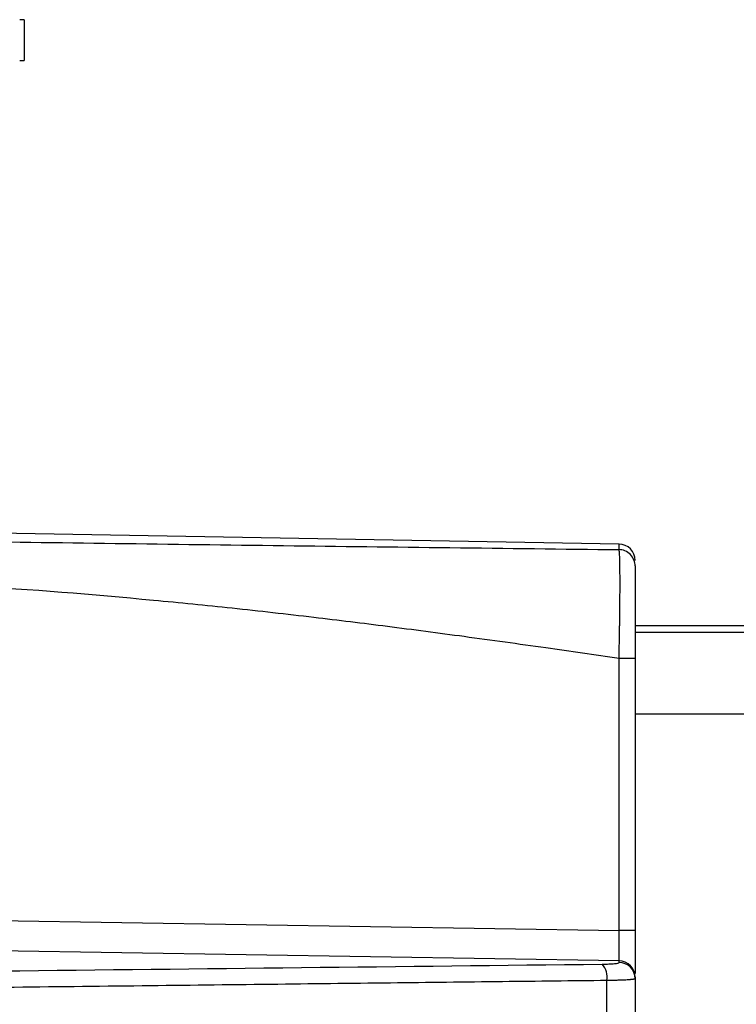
# Model space of a CAD drawing. Header units: millimetres. Extents: x 5 to 597, y 5 to 415.
# Tile 67 of 131: x 324.47 to 331.49, y 194.83 to 204.48. Entities that reach past the tile are written whole.
import ezdxf

# ---------------------------------------------------------------- set-up
doc = ezdxf.new("R2010")
doc.units = ezdxf.units.MM

msp = doc.modelspace()

# ---------------------------------------------------------------- linework, layer by layer
at = {"color": 7, "linetype": 'Continuous', "lineweight": 25}
for p, q in [((324.513, 204.4829), (324.513, 204.0829)), ((330.3419, 199.3441), (322.6445, 199.4784)), ((447.4991, 198.5424), (330.4991, 198.5424)), ((330.3419, 195.559), (330.3419, 198.2221)), ((330.4991, 198.2221), (330.4991, 195.559)), ((321.6315, 195.6983), (330.3419, 195.559)), ((330.4991, 195.559), (330.3419, 195.559)), ((330.3419, 195.2602), (321.6315, 195.3995)), ((330.3419, 195.2451), (330.3419, 195.2602)), ((330.4991, 195.1008), (330.4991, 195.0857)), ((330.4991, 195.0857), (330.4991, 194.7382))]:
    msp.add_line(p, q, dxfattribs=at)
at = {"color": 8, "linetype": 'Continuous', "lineweight": 25}
for p, q in [((330.3419, 199.29), (330.3419, 199.3441)), ((447.4991, 198.5419), (330.4991, 198.5419)), ((447.4991, 198.4782), (330.4991, 198.4782)), ((447.4991, 197.6785), (330.4991, 197.6785))]:
    msp.add_line(p, q, dxfattribs=at)
at = {"color": 7, "linetype": 'Continuous', "lineweight": 25, "flags": 128}
msp.add_lwpolyline([(330.2233, 194.7402), (330.2234, 194.9236), (330.2236, 195.0676)], dxfattribs=at)
at = {"color": 7, "linetype": 'Continuous', "lineweight": 25}
for centre, radius, start, end in [((330.3391, 199.1841), 0.16, 0, 89), ((330.0299, 195.098), 0.196, 351.08668, 41.56254), ((330.3394, 195.1005), 0.1597, 0.10688, 89.11154), ((330.3394, 195.0854), 0.1597, 0.10688, 89.11154)]:
    msp.add_arc(centre, radius, start, end, dxfattribs=at)
for points in [[(324.513, 204.4829), (324.513, 204.4829), (324.4984, 204.4829), (324.4694, 204.4829)], [(324.4694, 204.0829), (324.4984, 204.0829), (324.513, 204.0829), (324.513, 204.0829)]]:
    msp.add_open_spline(points, degree=3, dxfattribs=at)
at = {"color": 8, "linetype": 'Continuous', "lineweight": 25}
for points, knots in [([(322.6577, 199.392), (323.0216, 199.3862), (323.9384, 199.3715), (325.405, 199.351), (327.05, 199.3297), (328.6957, 199.3096), (329.7895, 199.2965), (330.3419, 199.29)], [0, 0, 0, 0, 0.141342, 0.356035, 0.570844, 0.783276, 1, 1, 1, 1]), ([(330.3419, 198.2221), (330.1028, 198.2571), (329.5973, 198.331), (328.8407, 198.436), (328.0829, 198.5359), (327.3251, 198.6292), (326.5611, 198.7154), (325.4387, 198.8276), (324.1425, 198.9357), (323.1011, 198.9681), (322.6608, 198.9819)], [0, 0, 0, 0, 0.09386, 0.198429, 0.296703, 0.390765, 0.495003, 0.595349, 0.828917, 1, 1, 1, 1])]:
    msp.add_open_spline(points, degree=3, knots=knots, dxfattribs=at)
at = {"color": 7, "linetype": 'Continuous', "lineweight": 25}
for points, knots in [([(330.3419, 198.2222), (330.3423, 198.2381), (330.3429, 198.2701), (330.3439, 198.3179), (330.3448, 198.3655), (330.3457, 198.4128), (330.3465, 198.4595), (330.3473, 198.5056), (330.3479, 198.5508), (330.3486, 198.5951), (330.3491, 198.6383), (330.3496, 198.6803), (330.35, 198.721), (330.3504, 198.7603), (330.3507, 198.7981), (330.351, 198.8343), (330.3512, 198.869), (330.3513, 198.9021), (330.3514, 198.9335), (330.3514, 198.9714), (330.3513, 199.0156), (330.3511, 199.0646), (330.3506, 199.1107), (330.35, 199.1531), (330.3491, 199.191), (330.3481, 199.2236), (330.3468, 199.2504), (330.3454, 199.2707), (330.3438, 199.2847), (330.3425, 199.2882), (330.3419, 199.2899)], [0, 0, 0, 0, 0.029219, 0.058476, 0.087729, 0.116938, 0.146061, 0.175058, 0.203888, 0.232512, 0.260893, 0.288992, 0.316775, 0.344208, 0.371259, 0.397899, 0.424099, 0.449835, 0.475084, 0.499824, 0.544676, 0.59114, 0.639079, 0.688331, 0.738715, 0.790026, 0.842045, 0.89454, 0.947272, 1, 1, 1, 1]), ([(330.4991, 199.1301), (330.4991, 199.1487), (330.4957, 199.1689), (330.4805, 199.2078), (330.4685, 199.2266), (330.4379, 199.2577), (330.4194, 199.2699), (330.3807, 199.2859), (330.3606, 199.2896), (330.3419, 199.2899)], [0, 0, 0, 0, 0.25, 0.25, 0.5, 0.5, 0.75, 0.75, 1, 1, 1, 1]), ([(330.4991, 199.1301), (330.4991, 199.1279), (330.4991, 199.1201), (330.4991, 199.0935), (330.4991, 199.075), (330.4991, 199.0278), (330.4991, 198.9987), (330.4991, 198.9318), (330.4991, 198.8942), (330.4991, 198.8108), (330.4991, 198.7645), (330.4991, 198.6673), (330.4991, 198.6161), (330.4991, 198.5081), (330.4991, 198.4518), (330.4991, 198.3383), (330.4991, 198.2807), (330.4991, 198.2221)], [0, 0, 0, 0, 0.125, 0.125, 0.25, 0.25, 0.375, 0.375, 0.5, 0.5, 0.625, 0.625, 0.75, 0.75, 0.875, 0.875, 1, 1, 1, 1]), ([(330.4991, 198.2221), (330.4991, 198.2221), (330.4823, 198.2221), (330.4242, 198.2221), (330.3833, 198.2221), (330.3419, 198.2221)], [0, 0, 0, 0, 0.5, 0.5, 1, 1, 1, 1]), ([(330.3419, 195.2602), (330.342, 195.261), (330.3421, 195.2627), (330.3423, 195.2675), (330.3424, 195.2737), (330.3425, 195.2816), (330.3426, 195.2909), (330.3427, 195.3016), (330.3428, 195.3136), (330.3429, 195.3267), (330.3429, 195.3409), (330.3429, 195.3613), (330.3429, 195.3895), (330.3427, 195.4273), (330.3425, 195.4688), (330.3423, 195.5131), (330.342, 195.5436), (330.3419, 195.559)], [0, 0, 0, 0, 0.052204, 0.103922, 0.155153, 0.205898, 0.256157, 0.30593, 0.355218, 0.404021, 0.452339, 0.500172, 0.596249, 0.694268, 0.794231, 0.896141, 1, 1, 1, 1]), ([(330.4991, 195.559), (330.4991, 195.4975), (330.4991, 195.3701), (330.4991, 195.2168), (330.4991, 195.1604), (330.4991, 195.1358)], [0, 0, 0, 0, 0.344562, 0.713823, 1, 1, 1, 1]), ([(318.4041, 195.0923), (318.894, 195.0981), (319.3833, 195.1041), (320.1159, 195.1135), (320.3598, 195.1167), (320.7255, 195.1215), (320.8473, 195.1232), (321.0919, 195.1262), (321.2144, 195.1276), (321.5825, 195.1318), (321.8285, 195.1344), (322.3201, 195.1398), (322.5659, 195.1425), (323.303, 195.1506), (323.7942, 195.1561), (326.2495, 195.1836), (328.2117, 195.2062), (330.1766, 195.228)], [0, 0, 0, 0, 0.125, 0.125, 0.1875, 0.1875, 0.21875, 0.21875, 0.25, 0.25, 0.3125, 0.3125, 0.375, 0.375, 0.5, 0.5, 1, 1, 1, 1]), ([(330.1766, 195.228), (330.2007, 195.2283), (330.2229, 195.2289), (330.2637, 195.2308), (330.2814, 195.232), (330.3257, 195.2366), (330.3419, 195.2407), (330.3419, 195.2451)], [0, 0, 0, 0, 0.25, 0.25, 0.5, 0.5, 1, 1, 1, 1]), ([(330.2236, 195.0676), (329.8824, 195.0637), (329.1747, 195.0555), (328.0754, 195.0427), (326.8988, 195.029), (325.6429, 195.0145), (324.2878, 194.999), (323.1051, 194.9856), (322.3005, 194.9766), (321.9318, 194.9726), (321.7766, 194.9707), (321.6591, 194.9698), (321.5363, 194.9681), (321.3229, 194.9659), (321.0786, 194.9628), (320.8648, 194.9601), (320.743, 194.9585), (320.4384, 194.9543), (319.9239, 194.9476), (319.1908, 194.9383), (318.7011, 194.9323), (318.4523, 194.9293)], [0, 0, 0, 0, 0.086838, 0.180117, 0.279943, 0.386487, 0.499994, 0.624993, 0.687494, 0.704665, 0.718745, 0.726937, 0.734539, 0.749995, 0.781244, 0.796869, 0.804683, 0.812496, 0.875, 0.936488, 1, 1, 1, 1]), ([(330.4991, 195.0857), (330.4989, 195.0852), (330.4986, 195.0842), (330.4958, 195.0828), (330.4915, 195.0815), (330.486, 195.0803), (330.4793, 195.0791), (330.4719, 195.078), (330.4639, 195.0771), (330.4556, 195.0762), (330.4472, 195.0754), (330.4389, 195.0747), (330.4309, 195.0741), (330.4155, 195.073), (330.3905, 195.0716), (330.3526, 195.0701), (330.3114, 195.0689), (330.2684, 195.0681), (330.2383, 195.0678), (330.2236, 195.0676)], [0, 0, 0, 0, 0.054873, 0.107958, 0.15901, 0.207812, 0.254175, 0.297938, 0.338971, 0.377167, 0.412445, 0.444742, 0.474015, 0.500237, 0.604863, 0.707897, 0.808537, 0.90609, 1, 1, 1, 1])]:
    msp.add_open_spline(points, degree=3, knots=knots, dxfattribs=at)

doc.saveas('drawing.dxf')
